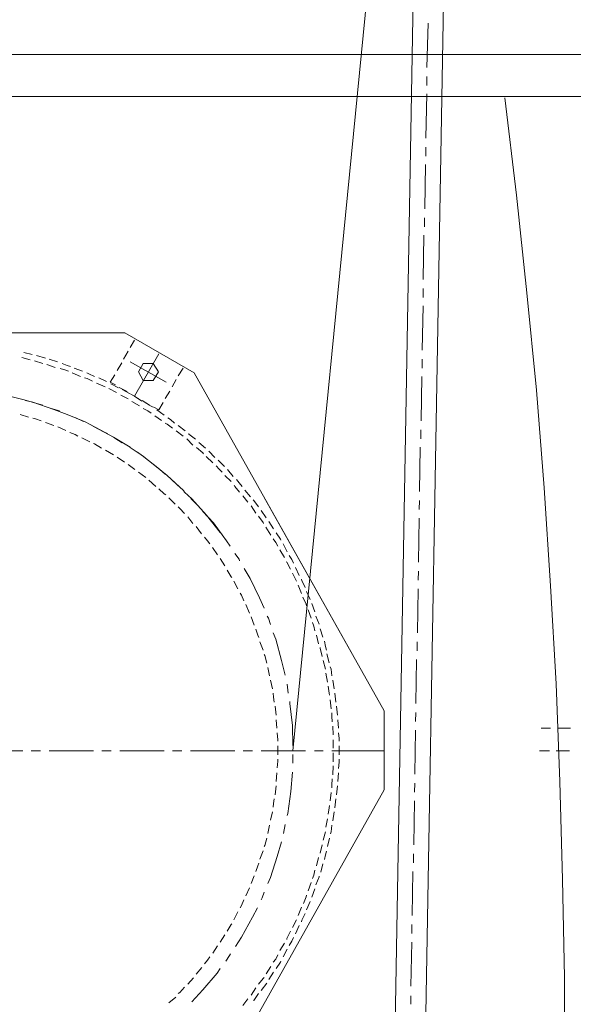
# Model space of a CAD drawing. Header units: millimetres. Extents: x 452087 to 582075, y 10891 to 81641.
# Tile 174 of 256: x 498856 to 499261, y 59580 to 60299. Entities that reach past the tile are written whole.
import ezdxf

# ---------------------------------------------------------------- set-up
doc = ezdxf.new("R2010")
doc.units = ezdxf.units.MM
doc.layers.add('ОЗиМ Металл', color=1, linetype='Continuous', lineweight=50)

# ---------------------------------------------------------------- blocks, each defined once
blk = doc.blocks.new('механизм')
at = {"color": 7, "linetype": 'Continuous', "lineweight": 20, "true_color": 0x000007}
for points in [[(517906.98, 76371.4), (517800.75, 70319.43), (517800.75, 70319.43)], [(517928.67, 76371.03), (517822.82, 70319.05), (517822.82, 70319.05)], [(517908.1, 75811.09), (517907.35, 75779.3), (517907.35, 75779.3)], [(517907.35, 75772.94), (517907.35, 75766.58), (517907.35, 75766.58)], [(517907.35, 75760.59), (517906.6, 75728.8), (517906.6, 75728.8)], [(517906.6, 75722.44), (517906.6, 75716.08), (517906.6, 75716.08)], [(517906.23, 75710.1), (517905.85, 75678.31), (517905.85, 75678.31)], [(517905.48, 75671.95), (517905.48, 75665.59), (517905.48, 75665.59)], [(517905.11, 75659.6), (517904.73, 75627.81), (517904.73, 75627.81)], [(517904.73, 75621.45), (517904.73, 75615.09), (517904.73, 75615.09)], [(517904.73, 75609.11), (517903.98, 75577.32), (517903.98, 75577.32)], [(517698.26, 75584.42), (517695.27, 75579.19), (517695.27, 75579.19)], [(517623.83, 75570.58), (517617.84, 75572.08), (517617.84, 75572.08)], [(517625.32, 75574.32), (517619.34, 75575.82), (517619.34, 75575.82)], [(517634.67, 75571.7), (517628.32, 75573.57), (517628.32, 75573.57)], [(517643.28, 75569.09), (517637.29, 75570.96), (517637.29, 75570.96)], [(517693.77, 75576.57), (517690.41, 75570.96), (517690.41, 75570.96)], [(517715.84, 75574.7), (517698.26, 75544.4), (517698.26, 75544.4)], [(517903.98, 75570.96), (517903.98, 75564.6), (517903.98, 75564.6)], [(517632.8, 75567.96), (517626.82, 75569.83), (517626.82, 75569.83)], [(517641.78, 75564.97), (517635.8, 75567.22), (517635.8, 75567.22)], [(517651.13, 75562.35), (517649.26, 75563.1), (517645.15, 75564.22)], [(517652.63, 75565.72), (517650.38, 75566.47), (517646.64, 75567.96)], [(517661.23, 75562.35), (517655.25, 75564.6), (517655.25, 75564.6)], [(517689.28, 75568.34), (517685.92, 75562.73), (517685.92, 75562.73)], [(517695.27, 75569.09), (517721.08, 75554.5), (517721.08, 75554.5)], [(517733.05, 75564.6), (517729.68, 75558.99), (517729.68, 75558.99)], [(517659.74, 75558.61), (517653.75, 75561.23), (517653.75, 75561.23)], [(517668.34, 75555.25), (517664.6, 75557.12), (517662.73, 75557.49)], [(517669.83, 75558.61), (517665.72, 75560.48), (517664.22, 75561.23)], [(517678.44, 75554.87), (517672.83, 75557.49), (517672.83, 75557.49)], [(517684.42, 75559.74), (517681.06, 75554.5), (517681.06, 75554.5)], [(517903.61, 75558.61), (517903.24, 75526.82), (517903.24, 75526.82)], [(517677.32, 75551.13), (517671.33, 75553.75), (517671.33, 75553.75)], [(517685.54, 75547.02), (517679.93, 75550.01), (517679.93, 75550.01)], [(517684.8, 75552.63), (517681.06, 75554.5), (517681.06, 75554.5)], [(517687.04, 75550.38), (517681.43, 75553.38), (517681.43, 75553.38)], [(517693.02, 75547.77), (517687.41, 75550.76), (517687.41, 75550.76)], [(517728.18, 75556.37), (517725.19, 75551.13), (517725.19, 75551.13)], [(517632.8, 75538.04), (517618.59, 75542.16), (517603.26, 75545.9), (517602.13, 75545.9)], [(517693.77, 75542.53), (517688.54, 75545.15), (517688.54, 75545.15)], [(517695.27, 75546.27), (517689.66, 75549.26), (517689.66, 75549.26)], [(517701.25, 75542.9), (517695.64, 75545.9), (517695.64, 75545.9)], [(517703.5, 75541.03), (517698.26, 75544.4), (517698.26, 75544.4)], [(517723.7, 75548.14), (517720.33, 75542.9), (517720.33, 75542.9)], [(517650.38, 75531.31), (517640.66, 75535.05), (517625.7, 75540.29), (517620.46, 75541.41)], [(517644.77, 75533.93), (517638.79, 75535.8), (517638.79, 75535.8)], [(517702, 75537.67), (517696.39, 75540.66), (517696.39, 75540.66)], [(517709.11, 75538.04), (517703.87, 75541.41), (517703.87, 75541.41)], [(517710.23, 75532.43), (517707.99, 75533.93), (517704.62, 75535.8)], [(517711.73, 75536.54), (517710.23, 75537.29), (517706.49, 75539.54)], [(517715.84, 75534.67), (517712.1, 75536.54), (517712.1, 75536.54)], [(517718.83, 75539.91), (517715.84, 75534.67), (517715.84, 75534.67)], [(517622.71, 75529.44), (517616.72, 75531.31), (517616.72, 75531.31)], [(517631.68, 75526.82), (517627.57, 75528.32), (517625.7, 75528.69)], [(517679.19, 75517.84), (517677.32, 75518.59), (517663.1, 75526.07), (517650.38, 75531.31)], [(517661.98, 75526.45), (517656.37, 75529.06), (517656.37, 75529.06)], [(517717.71, 75527.19), (517712.85, 75530.56), (517712.85, 75530.56)], [(517719.58, 75530.93), (517714.35, 75534.67), (517714.35, 75534.67)], [(517727.06, 75525.32), (517724.07, 75527.94), (517722.2, 75529.06)], [(517640.66, 75523.45), (517634.67, 75525.7), (517634.67, 75525.7)], [(517649.26, 75520.09), (517643.65, 75522.71), (517643.65, 75522.71)], [(517695.27, 75508.12), (517683.3, 75515.22), (517669.46, 75522.71), (517667.96, 75523.45)], [(517725.57, 75521.58), (517721.83, 75524.58), (517720.33, 75525.32)], [(517734.54, 75519.71), (517729.68, 75523.45), (517729.68, 75523.45)], [(517657.86, 75515.97), (517655.99, 75517.09), (517652.25, 75518.59)], [(517666.47, 75511.86), (517660.86, 75514.85), (517660.86, 75514.85)], [(517689.66, 75511.11), (517684.42, 75514.48), (517684.42, 75514.48)], [(517733.05, 75515.97), (517728.18, 75519.71), (517728.18, 75519.71)], [(517742.02, 75513.73), (517737.16, 75517.47), (517737.16, 75517.84)], [(517902.86, 75520.46), (517902.86, 75514.1), (517902.86, 75514.1)], [(517674.7, 75507.37), (517669.83, 75510.36), (517669.09, 75510.74)], [(517720.33, 75488.67), (517716.22, 75492.41), (517703.87, 75502.13), (517695.27, 75507.74)], [(517740.15, 75509.61), (517735.67, 75514.1), (517735.67, 75514.1)], [(517747.63, 75503.26), (517747.26, 75504), (517742.77, 75507.74)], [(517749.13, 75507.37), (517744.27, 75511.48), (517744.27, 75511.48)], [(517902.49, 75508.12), (517902.11, 75476.32), (517902.11, 75476.32)], [(517683.3, 75502.51), (517677.69, 75505.87), (517677.69, 75505.87)], [(517691.15, 75497.27), (517685.92, 75501.01), (517685.92, 75501.01)], [(517705.74, 75500.64), (517700.51, 75504.38), (517700.51, 75504.38)], [(517754.37, 75496.9), (517749.5, 75501.38), (517749.5, 75501.38)], [(517755.86, 75500.64), (517751.38, 75505.13), (517751.38, 75505.13)], [(517698.64, 75492.03), (517695.64, 75494.28), (517693.77, 75495.77)], [(517734.17, 75475.95), (517733.42, 75477.07), (517721.83, 75487.92), (517710.6, 75496.9)], [(517761.1, 75490.16), (517758.86, 75492.41), (517756.61, 75494.65)], [(517762.6, 75494.28), (517761.85, 75495.03), (517758.11, 75498.77)], [(517706.49, 75486.42), (517701.25, 75490.16), (517701.25, 75490.16)], [(517767.46, 75483.43), (517762.97, 75487.92), (517762.97, 75487.92)], [(517768.96, 75487.17), (517764.84, 75492.03), (517764.84, 75492.03)], [(517713.6, 75480.06), (517708.73, 75484.55), (517708.73, 75484.55)], [(517729.68, 75480.44), (517728.18, 75481.93), (517725.19, 75484.55)], [(517773.44, 75475.95), (517770.08, 75480.06), (517769.7, 75480.81)], [(517775.31, 75480.06), (517773.07, 75482.68), (517771.2, 75484.93)], [(517720.7, 75474.08), (517719.58, 75474.83), (517715.84, 75478.19)], [(517759.6, 75447.15), (517749.88, 75459.49), (517739.41, 75471.09), (517734.17, 75475.95)], [(517779.43, 75468.84), (517775.69, 75473.33), (517775.69, 75473.33)], [(517781.3, 75472.58), (517777.18, 75477.45), (517777.18, 75477.45)], [(517727.44, 75467.35), (517722.95, 75471.84), (517722.95, 75471.84)], [(517734.17, 75460.61), (517730.8, 75464.35), (517729.68, 75465.48)], [(517743.15, 75466.97), (517738.66, 75471.46), (517738.66, 75471.46)], [(517785.04, 75460.99), (517781.67, 75466.23), (517781.67, 75466.23)], [(517786.91, 75465.48), (517783.54, 75469.97), (517783.17, 75470.34)], [(517902.11, 75469.97), (517901.74, 75463.61), (517901.74, 75463.61)], [(517740.15, 75453.51), (517736.41, 75458.37), (517736.41, 75458.37)], [(517766.71, 75437.42), (517764.09, 75441.16), (517754.74, 75453.88), (517747.26, 75462.11)], [(517790.65, 75453.51), (517790.28, 75454.26), (517786.91, 75458.74)], [(517792.52, 75457.62), (517788.78, 75462.86), (517788.78, 75462.86)], [(517746.14, 75446.03), (517742.4, 75451.26), (517742.4, 75451.26)], [(517795.89, 75445.28), (517792.15, 75450.89), (517792.15, 75450.89)], [(517797.76, 75449.77), (517794.39, 75455), (517794.39, 75455)], [(517901.74, 75457.25), (517901.37, 75425.83), (517901.37, 75425.83)], [(517802.99, 75441.54), (517802.62, 75442.29), (517799.63, 75446.77)], [(517752.12, 75438.92), (517750.63, 75441.16), (517748.38, 75443.78)], [(517800.75, 75437.42), (517799.25, 75440.04), (517797.38, 75442.66)], [(517807.48, 75433.31), (517804.49, 75438.92), (517804.49, 75438.92)], [(517757.73, 75431.07), (517753.99, 75436.3), (517753.99, 75436.3)], [(517773.44, 75426.95), (517773.07, 75428.07), (517770.08, 75432.19)], [(517805.61, 75429.2), (517802.24, 75434.81), (517802.24, 75434.81)], [(517811.97, 75425.08), (517810.85, 75427.7), (517808.98, 75430.69)], [(517762.97, 75423.21), (517759.6, 75428.45), (517759.6, 75428.45)], [(517809.73, 75420.97), (517807.11, 75425.83), (517806.73, 75426.2)], [(517767.83, 75414.98), (517767.46, 75415.36), (517764.47, 75420.22)], [(517791.02, 75392.91), (517787.66, 75400.39), (517780.92, 75414.23), (517776.81, 75421.34)], [(517814.21, 75412.36), (517811.22, 75417.97), (517811.22, 75417.97)], [(517816.08, 75416.48), (517813.47, 75422.09), (517813.47, 75422.09)], [(517901.37, 75419.47), (517900.99, 75413.11), (517900.99, 75413.11)], [(517772.32, 75406.75), (517769.33, 75412.36), (517769.33, 75412.36)], [(517817.58, 75403.39), (517815.34, 75409.37), (517815.34, 75409.37)], [(517820.2, 75407.87), (517817.95, 75412.74), (517817.58, 75413.86)], [(517776.44, 75398.15), (517774.94, 75402.26), (517773.82, 75403.76)], [(517823.94, 75399.27), (517821.32, 75404.88), (517821.32, 75404.88)], [(517900.99, 75406.75), (517900.62, 75375.33), (517900.62, 75375.33)], [(517780.55, 75389.55), (517777.93, 75395.53), (517777.93, 75395.53)], [(517821.32, 75394.78), (517820.95, 75395.91), (517818.7, 75400.77)], [(517827.31, 75390.29), (517825.06, 75396.28), (517825.06, 75396.28)], [(517824.69, 75385.81), (517822.44, 75391.79), (517822.44, 75391.79)], [(517783.92, 75380.94), (517781.67, 75386.93), (517781.67, 75386.93)], [(517795.51, 75381.32), (517794.02, 75385.81), (517793.27, 75387.3)], [(517827.31, 75376.83), (517826.56, 75380.2), (517825.44, 75382.81)], [(517830.3, 75381.69), (517828.05, 75387.3), (517828.05, 75387.3)], [(517787.28, 75371.97), (517786.53, 75373.84), (517785.04, 75377.95)], [(517805.99, 75345.04), (517803.37, 75355.51), (517799.25, 75370.84), (517797.38, 75375.33)], [(517829.92, 75367.48), (517828.43, 75373.84), (517828.43, 75373.84)], [(517832.92, 75372.34), (517831.05, 75378.33), (517831.05, 75378.33)], [(517790.28, 75362.99), (517788.03, 75368.97), (517788.03, 75368.97)], [(517835.53, 75362.99), (517834.79, 75365.61), (517834.04, 75369.35)], [(517900.24, 75368.97), (517900.24, 75362.62), (517900.24, 75362.62)], [(517792.89, 75353.64), (517791.4, 75359.25), (517791.02, 75360)], [(517832.54, 75358.5), (517831.05, 75364.49), (517831.05, 75364.86)], [(517837.4, 75354.01), (517835.91, 75360.37), (517835.91, 75360.37)], [(517834.79, 75349.52), (517833.29, 75355.51), (517833.29, 75355.51)], [(517899.87, 75356.26), (517899.5, 75324.84), (517899.5, 75324.84)], [(517794.76, 75344.66), (517793.64, 75350.65), (517793.64, 75350.65)], [(517836.28, 75340.17), (517835.16, 75346.53), (517835.16, 75346.53)], [(517839.27, 75344.66), (517838.9, 75349.52), (517838.15, 75351.02)], [(517797.01, 75335.31), (517795.51, 75341.67), (517795.51, 75341.67)], [(517808.23, 75332.32), (517807.48, 75338.68), (517807.48, 75338.68)], [(517841.14, 75335.31), (517840.02, 75341.67), (517840.02, 75341.67)], [(517798.13, 75325.96), (517797.76, 75329.33), (517797.38, 75332.32)], [(517837.78, 75330.82), (517837.4, 75332.32), (517836.66, 75337.18)], [(517842.27, 75325.96), (517841.52, 75332.32), (517841.52, 75332.32)], [(517811.6, 75294.91), (517811.22, 75309.13), (517809.35, 75324.84), (517809.35, 75326.33)], [(517838.9, 75321.1), (517838.15, 75327.46), (517838.15, 75327.46)], [(517799.63, 75316.61), (517798.88, 75322.97), (517798.88, 75322.97)], [(517839.65, 75311.75), (517839.27, 75315.86), (517839.27, 75318.11)], [(517843.39, 75316.61), (517842.64, 75322.97), (517842.64, 75322.97)], [(517899.5, 75318.48), (517899.12, 75312.12), (517899.12, 75312.12)], [(517800, 75307.26), (517799.63, 75313.24), (517799.63, 75313.24)], [(517844.14, 75307.26), (517843.76, 75313.24), (517843.76, 75313.24)], [(517800.75, 75297.91), (517800.75, 75299.03), (517800.37, 75303.89)], [(517840.4, 75302.4), (517840.02, 75308.75), (517840.02, 75308.75)], [(517844.51, 75297.91), (517844.51, 75299.78), (517844.14, 75303.89)], [(517899.12, 75305.76), (517898.75, 75274.34), (517898.75, 75274.34)], [(517988.89, 75307.26), (517995.62, 75307.26), (517995.62, 75307.26)], [(518000.49, 75307.26), (518009.84, 75307.26), (518009.84, 75307.26)], [(517840.4, 75293.04), (517840.4, 75299.03), (517840.4, 75299.03)], [(517586.8, 75291.17), (517618.59, 75291.17), (517618.59, 75291.17)], [(517624.58, 75291.17), (517631.31, 75291.17), (517631.31, 75291.17)], [(517637.29, 75291.17), (517669.09, 75291.17), (517669.09, 75291.17)], [(517675.07, 75291.17), (517681.8, 75291.17), (517681.8, 75291.17)], [(517687.79, 75291.17), (517719.58, 75291.17), (517719.58, 75291.17)], [(517725.57, 75291.17), (517732.3, 75291.17), (517732.3, 75291.17)], [(517738.28, 75291.17), (517770.08, 75291.17), (517770.08, 75291.17)], [(517776.06, 75291.17), (517782.79, 75291.17), (517782.79, 75291.17)], [(517788.78, 75291.17), (517820.57, 75291.17), (517820.57, 75291.17)], [(517800.75, 75288.18), (517800.75, 75294.54), (517800.75, 75294.54)], [(517826.93, 75291.17), (517833.29, 75291.17), (517833.29, 75291.17)], [(517839.27, 75291.17), (517876.68, 75291.17), (517876.68, 75291.17)], [(517840.4, 75283.32), (517840.4, 75289.68), (517840.4, 75289.68)], [(517844.51, 75288.18), (517844.51, 75294.54), (517844.51, 75294.54)], [(517987.77, 75291.17), (517994.88, 75291.17), (517994.88, 75291.17)], [(517999.74, 75291.17), (518009.09, 75291.17), (518009.09, 75291.17)], [(517800.37, 75278.83), (517800.75, 75283.69), (517800.75, 75285.19)], [(517811.6, 75282.2), (517811.6, 75288.56), (517811.6, 75288.56)], [(517844.14, 75278.46), (517844.51, 75282.95), (517844.51, 75285.19)], [(517799.63, 75269.11), (517800, 75275.46), (517800, 75275.46)], [(517807.48, 75244.79), (517807.86, 75246.29), (517810.1, 75262), (517811.22, 75275.84)], [(517840.02, 75273.97), (517840.4, 75280.33), (517840.4, 75280.33)], [(517843.76, 75269.11), (517844.14, 75275.46), (517844.14, 75275.46)], [(517839.27, 75264.62), (517839.27, 75266.49), (517839.65, 75270.98)], [(517898.75, 75267.98), (517898.37, 75261.62), (517898.37, 75261.62)], [(517798.88, 75259.75), (517799.63, 75266.11), (517799.63, 75266.11)], [(517838.15, 75255.27), (517838.9, 75261.25), (517838.9, 75261.25)], [(517842.64, 75259.75), (517843.39, 75266.11), (517843.39, 75266.11)], [(517797.38, 75250.78), (517797.76, 75253.4), (517798.13, 75256.76)], [(517841.52, 75250.4), (517842.27, 75256.76), (517842.27, 75256.76)], [(517898.37, 75255.27), (517898, 75223.85), (517898, 75223.85)], [(517795.51, 75241.43), (517797.01, 75247.41), (517797.01, 75247.41)], [(517836.66, 75245.92), (517837.4, 75250.4), (517837.78, 75251.9)], [(517840.02, 75241.05), (517841.14, 75247.41), (517841.14, 75247.41)], [(517835.16, 75236.56), (517836.28, 75242.55), (517836.28, 75242.55)], [(517793.64, 75232.08), (517794.76, 75238.06), (517794.76, 75238.06)], [(517804.86, 75232.08), (517805.99, 75238.43), (517805.99, 75238.43)], [(517833.29, 75227.21), (517834.79, 75233.2), (517834.79, 75233.2)], [(517838.53, 75231.7), (517838.9, 75233.2), (517839.27, 75238.06)], [(517791.02, 75222.72), (517791.4, 75223.47), (517792.89, 75228.71)], [(517793.64, 75196.17), (517795.51, 75200.66), (517800.37, 75215.62), (517803.37, 75226.09)], [(517836.28, 75222.72), (517837.78, 75228.71), (517837.78, 75228.71)], [(517788.03, 75213.75), (517790.28, 75219.73), (517790.28, 75219.73)], [(517831.05, 75217.86), (517832.54, 75223.85), (517832.54, 75223.85)], [(517834.04, 75213.37), (517834.79, 75216.74), (517835.53, 75219.36)], [(517828.43, 75208.89), (517829.92, 75214.87), (517829.92, 75214.87)], [(517897.62, 75217.49), (517897.62, 75211.13), (517897.62, 75211.13)], [(517785.04, 75204.77), (517786.53, 75208.89), (517787.28, 75210.76)], [(517825.44, 75199.91), (517826.56, 75202.15), (517827.31, 75205.89)], [(517831.42, 75204.4), (517832.92, 75210.38), (517832.92, 75210.38)], [(517897.25, 75204.77), (517896.88, 75173.35), (517896.88, 75173.35)], [(517781.67, 75196.17), (517783.92, 75201.78), (517783.92, 75201.78)], [(517828.05, 75195.42), (517830.3, 75201.03), (517830.3, 75201.4)], [(517777.93, 75187.56), (517780.55, 75193.18), (517780.55, 75193.18)], [(517822.44, 75190.93), (517824.69, 75196.92), (517824.69, 75196.92)], [(517825.06, 75186.44), (517827.31, 75192.43), (517827.31, 75192.43)], [(517773.82, 75178.96), (517774.94, 75180.46), (517776.44, 75184.57)], [(517788.78, 75184.57), (517789.53, 75186.07), (517791.02, 75190.18)], [(517819.08, 75181.95), (517820.95, 75186.82), (517821.32, 75187.94)], [(517770.45, 75151.28), (517774.94, 75158.02), (517782.79, 75172.23), (517786.16, 75178.96)], [(517815.34, 75173.35), (517817.58, 75179.34), (517817.58, 75179.34)], [(517821.32, 75177.47), (517823.94, 75183.45), (517823.94, 75183.45)], [(517769.33, 75170.36), (517772.32, 75175.97), (517772.32, 75175.97)], [(517811.22, 75164.75), (517814.21, 75170.36), (517814.21, 75170.36)], [(517817.58, 75168.86), (517817.95, 75169.99), (517820.2, 75174.85)], [(517764.47, 75162.13), (517767.46, 75166.99), (517767.83, 75167.37)], [(517813.47, 75160.26), (517816.08, 75166.24), (517816.08, 75166.24)], [(517896.5, 75166.99), (517896.5, 75160.63), (517896.5, 75160.63)], [(517759.6, 75154.28), (517762.97, 75159.51), (517762.97, 75159.51)], [(517807.11, 75156.15), (517807.11, 75156.89), (517809.73, 75162.13)], [(517808.98, 75152.03), (517810.85, 75155.02), (517811.97, 75157.64)], [(517754.37, 75146.42), (517757.73, 75151.66), (517757.73, 75151.66)], [(517802.24, 75148.29), (517805.61, 75153.53), (517805.61, 75153.53)], [(517804.49, 75143.8), (517807.48, 75149.41), (517807.48, 75149.41)], [(517896.5, 75154.28), (517895.75, 75122.86), (517895.75, 75122.86)], [(517748.38, 75138.94), (517750.63, 75141.56), (517752.12, 75143.8)], [(517763.72, 75140.81), (517766.34, 75144.92), (517767.08, 75146.05)], [(517797.38, 75140.06), (517799.25, 75142.31), (517800.75, 75145.3)], [(517739.41, 75111.63), (517747.26, 75120.24), (517757.36, 75132.21), (517759.6, 75135.57)], [(517742.4, 75131.46), (517746.51, 75136.32), (517746.51, 75136.32)], [(517792.52, 75131.83), (517795.89, 75137.07), (517795.89, 75137.07)], [(517799.63, 75135.57), (517802.62, 75140.06), (517802.99, 75140.81)], [(517736.41, 75124.35), (517740.53, 75128.84), (517740.53, 75128.84)], [(517786.91, 75124.35), (517790.28, 75128.47), (517791.02, 75129.21)], [(517794.39, 75127.72), (517797.76, 75132.96), (517797.76, 75132.96)], [(517729.68, 75117.62), (517730.8, 75118.37), (517734.17, 75122.11)], [(517781.67, 75116.5), (517785.04, 75121.73), (517785.04, 75121.73)], [(517788.78, 75119.86), (517792.89, 75125.1), (517792.89, 75125.1)], [(517722.95, 75110.89), (517727.81, 75115), (517727.81, 75115)], [(517775.69, 75109.02), (517779.43, 75113.88), (517779.43, 75113.88)], [(517783.54, 75112.38), (517783.54, 75112.76), (517786.91, 75117.62)], [(517895.75, 75116.12), (517895.75, 75110.14), (517895.75, 75110.14)]]:
    blk.add_lwpolyline(points, dxfattribs=at)
blk.add_lwpolyline([(517711.73, 75567.96), (517715.47, 75561.98), (517711.73, 75555.62), (517704.62, 75555.62), (517701.25, 75561.98), (517704.62, 75567.96)], close=True, dxfattribs=at)
at = {"layer": 'ОЗиМ Металл', "linetype": 'Continuous', "lineweight": 20}
for points in [[(517811.6, 75291.17), (517917.82, 76371.78), (517917.82, 76371.78)], [(518866.51, 75788.65), (517110.27, 75788.65), (517110.27, 75788.65)], [(517108.77, 75758.72), (518800.56, 75758.72), (518800.56, 75758.72)], [(517997.12, 74779.11), (518000.49, 74849.06), (518003.1, 74919), (518004.97, 74988.95), (518005.72, 75059.27), (518005.72, 75129.21), (518004.23, 75199.16), (518002.36, 75269.11), (517999.74, 75339.05), (517995.62, 75409), (517991.14, 75478.94), (517985.52, 75548.89), (517978.79, 75618.46), (517971.31, 75688.03), (517963.08, 75757.6)], [(517691.53, 75589.66), (517412.87, 75589.66), (517412.87, 75589.66)], [(517740.9, 75561.23), (517691.53, 75589.66), (517691.53, 75589.66)], [(517876.68, 75319.6), (517740.9, 75561.23), (517740.9, 75561.23)], [(517876.68, 75263.12), (517876.68, 75319.6), (517791.02, 75472.21)], [(517876.68, 75263.12), (517740.9, 75021.49), (517740.9, 75021.49)]]:
    blk.add_lwpolyline(points, dxfattribs=at)

msp = doc.modelspace()

# ---------------------------------------------------------------- block references
at = {"color": 5, "xscale": 1.02236421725, "yscale": 1.02236421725, "zscale": 1.02236421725}
msp.add_blockref('механизм', (-30336.09, -17210.04), dxfattribs=at)

doc.saveas('drawing.dxf')
